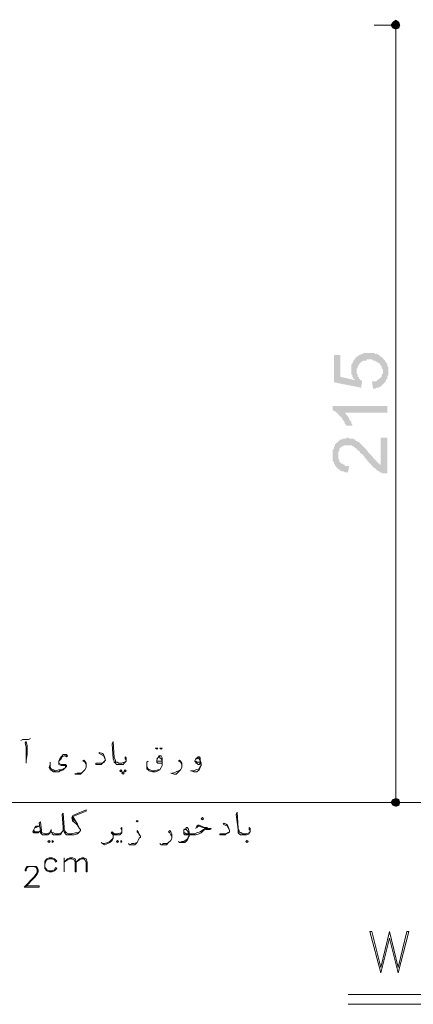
# Model space of a CAD drawing. Header units: metres. Extents: x 5.7 to 89.8, y 4 to 63.5.
# Tile 55 of 60: x 57.2 to 60.7, y 49.6 to 58.4. Entities that reach past the tile are written whole.
import ezdxf

# ---------------------------------------------------------------- set-up
doc = ezdxf.new("R2010")
doc.units = ezdxf.units.M
doc.header["$MEASUREMENT"] = 0
for name, color, linetype in [('PDF7_dim', 7, 'Continuous'), ('PDF7_Sym tip Door', 7, 'Continuous'), ('PDF7_textt', 7, 'Continuous')]:
    doc.layers.add(name, color=color, linetype=linetype)

msp = doc.modelspace()

# ---------------------------------------------------------------- hatches: boundary and pattern name
at = {"layer": 'PDF7_dim', "transparency": 33554559}
for points in [[(60.333, 55.0873), (60.3234, 55.1547), (60.333, 55.1547), (60.3427, 55.1547), (60.3523, 55.1547), (60.3523, 55.1547), (60.3619, 55.1547), (60.3716, 55.1643), (60.3716, 55.1643), (60.3812, 55.1643), (60.3812, 55.1739), (60.3908, 55.1739), (60.3908, 55.1836), (60.3908, 55.1836), (60.4005, 55.1836), (60.4005, 55.1932), (60.4101, 55.1932), (60.4101, 55.2028), (60.4101, 55.2125), (60.4101, 55.2125), (60.4197, 55.2221), (60.4197, 55.2317), (60.4197, 55.2317), (60.4197, 55.2414), (60.4197, 55.2414), (60.4197, 55.251), (60.4197, 55.2606), (60.4197, 55.2606), (60.4101, 55.2702), (60.4101, 55.2702), (60.4101, 55.2799), (60.4101, 55.2895), (60.4005, 55.2895), (60.4005, 55.2991), (60.4005, 55.2991), (60.3908, 55.3088), (60.3908, 55.3088), (60.3812, 55.3184), (60.3812, 55.3184), (60.3716, 55.3184), (60.3716, 55.328), (60.3619, 55.328), (60.3619, 55.328), (60.3523, 55.3377), (60.3523, 55.3377), (60.3427, 55.3377), (60.333, 55.3377), (60.333, 55.3377), (60.3234, 55.3473), (60.3138, 55.3473), (60.3042, 55.3473), (60.3042, 55.3473), (60.3042, 55.3473), (60.2945, 55.3473), (60.2849, 55.3473), (60.2753, 55.3473), (60.2753, 55.3377), (60.2656, 55.3377), (60.256, 55.3377), (60.256, 55.3377), (60.2464, 55.3377), (60.2367, 55.328), (60.2367, 55.328), (60.2271, 55.328), (60.2271, 55.3184), (60.2175, 55.3184), (60.2175, 55.3184), (60.2175, 55.3088), (60.2078, 55.3088), (60.2078, 55.2991), (60.2078, 55.2991), (60.1982, 55.2895), (60.1982, 55.2895), (60.1982, 55.2799), (60.1982, 55.2702), (60.1886, 55.2702), (60.1886, 55.2606), (60.1886, 55.251), (60.1886, 55.2414), (60.1886, 55.2414), (60.1886, 55.2317), (60.1886, 55.2317), (60.1886, 55.2221), (60.1982, 55.2125), (60.1982, 55.2125), (60.1982, 55.2028), (60.1982, 55.1932), (60.2078, 55.1932), (60.2078, 55.1932), (60.2078, 55.1836), (60.2078, 55.1739), (60.2175, 55.1739), (60.2175, 55.1643), (60.2271, 55.1643), (60.2271, 55.1643), (60.2367, 55.1547), (60.2367, 55.1547), (60.2271, 55.0969), (59.9863, 55.145), (59.9863, 55.3858), (60.0441, 55.3858), (60.0441, 55.1932), (60.1693, 55.1643), (60.1693, 55.1739), (60.1597, 55.1739), (60.1597, 55.1836), (60.1501, 55.1932), (60.1501, 55.1932), (60.1501, 55.2028), (60.1501, 55.2125), (60.1404, 55.2125), (60.1404, 55.2221), (60.1404, 55.2317), (60.1404, 55.2317), (60.1404, 55.2414), (60.1404, 55.251), (60.1404, 55.251), (60.1404, 55.2606), (60.1404, 55.2606), (60.1404, 55.2702), (60.1404, 55.2799), (60.1404, 55.2799), (60.1404, 55.2895), (60.1404, 55.2991), (60.1404, 55.2991), (60.1501, 55.3088), (60.1501, 55.3184), (60.1501, 55.3184), (60.1597, 55.328), (60.1597, 55.328), (60.1597, 55.3377), (60.1693, 55.3473), (60.1693, 55.3473), (60.1693, 55.3569), (60.1789, 55.3569), (60.1789, 55.3666), (60.1789, 55.3666), (60.1886, 55.3666), (60.1886, 55.3762), (60.1982, 55.3762), (60.1982, 55.3762), (60.2078, 55.3858), (60.2175, 55.3858), (60.2175, 55.3858), (60.2271, 55.3955), (60.2271, 55.3955), (60.2367, 55.3955), (60.2464, 55.3955), (60.2464, 55.4051), (60.256, 55.4051), (60.2656, 55.4051), (60.2656, 55.4051), (60.2753, 55.4051), (60.2849, 55.4051), (60.2849, 55.4051), (60.2945, 55.4051), (60.3042, 55.4051), (60.3042, 55.4051), (60.3138, 55.4051), (60.3234, 55.4051), (60.333, 55.4051), (60.333, 55.4051), (60.3427, 55.4051), (60.3523, 55.3955), (60.3523, 55.3955), (60.3619, 55.3955), (60.3619, 55.3955), (60.3716, 55.3955), (60.3812, 55.3858), (60.3812, 55.3858), (60.3908, 55.3858), (60.3908, 55.3762), (60.4005, 55.3762), (60.4101, 55.3666), (60.4101, 55.3666), (60.4101, 55.3666), (60.4197, 55.3569), (60.4197, 55.3569), (60.4294, 55.3473), (60.4294, 55.3473), (60.439, 55.3377), (60.439, 55.3377), (60.439, 55.328), (60.4486, 55.328), (60.4486, 55.3184), (60.4486, 55.3184), (60.4583, 55.3088), (60.4583, 55.2991), (60.4583, 55.2991), (60.4583, 55.2895), (60.4583, 55.2895), (60.4679, 55.2799), (60.4679, 55.2702), (60.4679, 55.2606), (60.4679, 55.2606), (60.4679, 55.251), (60.4679, 55.2414), (60.4679, 55.2414), (60.4679, 55.2317), (60.4679, 55.2317), (60.4679, 55.2221), (60.4679, 55.2125), (60.4679, 55.2028), (60.4583, 55.2028), (60.4583, 55.1932), (60.4583, 55.1836), (60.4583, 55.1836), (60.4583, 55.1739), (60.4486, 55.1739), (60.4486, 55.1643), (60.4486, 55.1547), (60.439, 55.1547), (60.439, 55.145), (60.439, 55.145), (60.4294, 55.1354), (60.4294, 55.1354), (60.4294, 55.1354), (60.4197, 55.1258), (60.4197, 55.1258), (60.4101, 55.1161), (60.4101, 55.1161), (60.4005, 55.1065), (60.3908, 55.1065), (60.3908, 55.1065), (60.3812, 55.0969), (60.3812, 55.0969), (60.3716, 55.0969), (60.3619, 55.0969), (60.3619, 55.0969), (60.3523, 55.0873), (60.3427, 55.0873), (60.3427, 55.0873), (60.333, 55.0873)], [(60.4583, 54.9332), (60.4583, 54.8754), (60.0826, 54.8754), (60.0826, 54.8754), (60.0923, 54.8657), (60.0923, 54.8657), (60.0923, 54.8561), (60.1019, 54.8561), (60.1019, 54.8465), (60.1115, 54.8465), (60.1115, 54.8368), (60.1212, 54.8272), (60.1212, 54.8272), (60.1212, 54.8176), (60.1212, 54.8176), (60.1308, 54.8079), (60.1308, 54.7983), (60.1404, 54.7983), (60.1404, 54.7887), (60.1404, 54.7791), (60.1404, 54.7791), (60.1501, 54.7694), (60.1501, 54.7694), (60.1501, 54.7598), (60.1501, 54.7598), (60.0923, 54.7598), (60.0923, 54.7694), (60.0923, 54.7694), (60.0826, 54.7791), (60.0826, 54.7791), (60.0826, 54.7887), (60.073, 54.7983), (60.073, 54.7983), (60.073, 54.8079), (60.0634, 54.8079), (60.0634, 54.8176), (60.0537, 54.8272), (60.0537, 54.8272), (60.0537, 54.8368), (60.0441, 54.8368), (60.0441, 54.8465), (60.0345, 54.8465), (60.0345, 54.8561), (60.0248, 54.8561), (60.0248, 54.8657), (60.0152, 54.8657), (60.0152, 54.8754), (60.0056, 54.8754), (60.0056, 54.885), (59.996, 54.885), (59.996, 54.885), (59.9863, 54.8946), (59.9863, 54.8946), (59.9767, 54.8946), (59.9767, 54.8946), (59.9767, 54.9332)], [(60.4005, 54.6538), (60.4583, 54.6538), (60.4583, 54.336), (60.4486, 54.336), (60.4486, 54.336), (60.439, 54.336), (60.4294, 54.336), (60.4294, 54.336), (60.4197, 54.336), (60.4197, 54.336), (60.4101, 54.336), (60.4101, 54.3457), (60.4005, 54.3457), (60.3908, 54.3457), (60.3908, 54.3553), (60.3812, 54.3553), (60.3812, 54.3553), (60.3716, 54.3649), (60.3619, 54.3649), (60.3619, 54.3745), (60.3523, 54.3745), (60.3523, 54.3745), (60.3523, 54.3842), (60.3427, 54.3842), (60.3427, 54.3842), (60.333, 54.3938), (60.333, 54.3938), (60.3234, 54.4034), (60.3234, 54.4034), (60.3138, 54.4131), (60.3138, 54.4131), (60.3138, 54.4227), (60.3042, 54.4227), (60.2945, 54.4323), (60.2945, 54.442), (60.2849, 54.442), (60.2849, 54.4516), (60.2753, 54.4516), (60.2753, 54.4612), (60.2656, 54.4709), (60.2656, 54.4709), (60.256, 54.4805), (60.256, 54.4901), (60.2464, 54.4901), (60.2464, 54.4998), (60.2367, 54.5094), (60.2271, 54.5094), (60.2271, 54.519), (60.2175, 54.519), (60.2175, 54.5286), (60.2175, 54.5286), (60.2078, 54.5383), (60.2078, 54.5383), (60.1982, 54.5383), (60.1982, 54.5479), (60.1886, 54.5479), (60.1886, 54.5479), (60.1886, 54.5575), (60.1789, 54.5575), (60.1789, 54.5575), (60.1693, 54.5672), (60.1693, 54.5672), (60.1597, 54.5768), (60.1501, 54.5768), (60.1501, 54.5768), (60.1404, 54.5864), (60.1308, 54.5864), (60.1308, 54.5864), (60.1212, 54.5864), (60.1212, 54.5864), (60.1115, 54.5864), (60.1115, 54.5864), (60.1019, 54.5864), (60.0923, 54.5864), (60.0826, 54.5864), (60.0826, 54.5864), (60.073, 54.5864), (60.073, 54.5768), (60.0634, 54.5768), (60.0537, 54.5768), (60.0537, 54.5672), (60.0441, 54.5672), (60.0441, 54.5672), (60.0441, 54.5575), (60.0345, 54.5575), (60.0345, 54.5479), (60.0345, 54.5383), (60.0345, 54.5383), (60.0248, 54.5286), (60.0248, 54.5286), (60.0248, 54.519), (60.0248, 54.5094), (60.0248, 54.4998), (60.0248, 54.4998), (60.0248, 54.4901), (60.0248, 54.4805), (60.0248, 54.4805), (60.0248, 54.4709), (60.0248, 54.4612), (60.0345, 54.4612), (60.0345, 54.4516), (60.0345, 54.442), (60.0345, 54.442), (60.0441, 54.4323), (60.0441, 54.4323), (60.0441, 54.4323), (60.0537, 54.4227), (60.0537, 54.4227), (60.0634, 54.4227), (60.073, 54.4131), (60.073, 54.4131), (60.0826, 54.4131), (60.0826, 54.4034), (60.0923, 54.4034), (60.1019, 54.4034), (60.1019, 54.4034), (60.1115, 54.4034), (60.1212, 54.4034), (60.1115, 54.3457), (60.1019, 54.3457), (60.1019, 54.3457), (60.0923, 54.3457), (60.0826, 54.3457), (60.0826, 54.3457), (60.073, 54.3553), (60.0634, 54.3553), (60.0634, 54.3553), (60.0537, 54.3553), (60.0441, 54.3649), (60.0441, 54.3649), (60.0345, 54.3649), (60.0345, 54.3745), (60.0248, 54.3745), (60.0248, 54.3745), (60.0152, 54.3842), (60.0152, 54.3842), (60.0056, 54.3938), (60.0056, 54.3938), (60.0056, 54.4034), (59.996, 54.4034), (59.996, 54.4131), (59.996, 54.4131), (59.9863, 54.4227), (59.9863, 54.4227), (59.9863, 54.4323), (59.9863, 54.442), (59.9767, 54.442), (59.9767, 54.4516), (59.9767, 54.4612), (59.9767, 54.4612), (59.9767, 54.4709), (59.9767, 54.4805), (59.9767, 54.4901), (59.9767, 54.4901), (59.9767, 54.4998), (59.9767, 54.5094), (59.9767, 54.5094), (59.9767, 54.519), (59.9767, 54.5286), (59.9767, 54.5383), (59.9767, 54.5383), (59.9767, 54.5479), (59.9863, 54.5575), (59.9863, 54.5575), (59.9863, 54.5672), (59.9863, 54.5768), (59.996, 54.5768), (59.996, 54.5864), (59.996, 54.5864), (59.996, 54.5961), (60.0056, 54.5961), (60.0056, 54.6057), (60.0152, 54.6057), (60.0152, 54.6057), (60.0152, 54.6153), (60.0248, 54.6153), (60.0248, 54.625), (60.0345, 54.625), (60.0345, 54.6346), (60.0441, 54.6346), (60.0537, 54.6346), (60.0537, 54.6346), (60.0634, 54.6442), (60.0634, 54.6442), (60.073, 54.6442), (60.0826, 54.6442), (60.0826, 54.6442), (60.0923, 54.6442), (60.1019, 54.6538), (60.1019, 54.6538), (60.1115, 54.6538), (60.1115, 54.6538), (60.1212, 54.6442), (60.1308, 54.6442), (60.1308, 54.6442), (60.1404, 54.6442), (60.1501, 54.6442), (60.1501, 54.6442), (60.1597, 54.6442), (60.1693, 54.6346), (60.1693, 54.6346), (60.1789, 54.6346), (60.1789, 54.625), (60.1886, 54.625), (60.1886, 54.625), (60.1982, 54.6153), (60.2078, 54.6153), (60.2078, 54.6153), (60.2175, 54.6057), (60.2175, 54.6057), (60.2271, 54.5961), (60.2271, 54.5961), (60.2271, 54.5961), (60.2367, 54.5864), (60.2367, 54.5864), (60.2464, 54.5768), (60.2464, 54.5768), (60.2464, 54.5768), (60.256, 54.5672), (60.256, 54.5672), (60.2656, 54.5575), (60.2656, 54.5575), (60.2753, 54.5479), (60.2753, 54.5383), (60.2849, 54.5383), (60.2849, 54.5286), (60.2945, 54.519), (60.3042, 54.519), (60.3042, 54.5094), (60.3042, 54.5094), (60.3138, 54.4998), (60.3234, 54.4901), (60.3234, 54.4901), (60.333, 54.4805), (60.333, 54.4709), (60.3427, 54.4709), (60.3427, 54.4612), (60.3523, 54.4612), (60.3523, 54.4516), (60.3619, 54.4516), (60.3619, 54.442), (60.3619, 54.442), (60.3716, 54.442), (60.3716, 54.442), (60.3716, 54.4323), (60.3812, 54.4323), (60.3812, 54.4227), (60.3908, 54.4227), (60.3908, 54.4131), (60.4005, 54.4131), (60.4005, 54.4131)]]:
    msp.add_hatch(color=256, dxfattribs=at).paths.add_polyline_path(points)

# ---------------------------------------------------------------- linework, layer by layer
at = {"layer": 'PDF7_dim', "lineweight": 20}
for points in [[(60.4871, 58.3137), (60.3427, 58.3137)], [(60.5353, 51.4563), (60.5353, 51.5044), (60.5353, 58.2367), (60.5353, 58.2752)], [(60.4871, 51.4178), (60.3427, 51.4178)]]:
    msp.add_lwpolyline(points, dxfattribs=at)
at = {"layer": 'PDF7_dim', "transparency": 33554559}
for points in [[(60.5353, 58.3619), (60.5064, 58.3426), (60.5353, 58.3137)], [(60.5642, 58.3426), (60.5353, 58.3137), (60.5353, 58.3619)], [(60.5064, 58.3426), (60.5353, 58.3137), (60.4871, 58.3137)], [(60.5353, 58.3137), (60.4871, 58.3137), (60.5064, 58.2848)], [(60.5064, 58.2848), (60.5353, 58.2752), (60.5353, 58.3137)], [(60.5738, 58.3137), (60.5642, 58.3426), (60.5353, 58.3137)], [(60.5353, 58.2752), (60.5353, 58.3137), (60.5642, 58.2848)], [(60.5353, 58.3137), (60.5642, 58.2848), (60.5738, 58.3137)], [(60.5353, 51.4563), (60.5353, 51.4178), (60.5064, 51.4467)], [(60.5642, 51.4467), (60.5353, 51.4563), (60.5353, 51.4178)], [(60.5353, 51.4178), (60.5064, 51.4467), (60.4871, 51.4178)], [(60.4871, 51.4178), (60.5064, 51.3889), (60.5353, 51.4178)], [(60.5064, 51.3889), (60.5353, 51.4178), (60.5353, 51.3792)], [(60.5353, 51.4178), (60.5738, 51.4178), (60.5642, 51.4467)], [(60.5353, 51.3792), (60.5642, 51.3889), (60.5353, 51.4178)], [(60.5642, 51.3889), (60.5353, 51.4178), (60.5738, 51.4178)]]:
    msp.add_solid(points, dxfattribs=at)
at = {"layer": 'PDF7_Sym tip Door', "lineweight": 18}
msp.add_lwpolyline([(60.7953, 51.4178), (60.7953, 58.3233), (63.3572, 58.3233), (63.3572, 51.4178), (56.7406, 51.4178)], dxfattribs=at)
at = {"layer": 'PDF7_Sym tip Door', "lineweight": 9}
msp.add_lwpolyline([(60.5546, 49.9057), (60.4775, 50.2139), (60.4005, 49.9057), (60.3042, 50.2717), (60.3234, 50.2717), (60.4005, 49.9538), (60.4775, 50.2717), (60.5546, 49.9538), (60.6316, 50.2717), (60.6509, 50.2717)], close=True, dxfattribs=at)
for points in [[(60.1115, 49.713), (64.0507, 49.713)], [(60.1115, 49.6264), (64.0507, 49.6264)]]:
    msp.add_lwpolyline(points, dxfattribs=at)
at = {"layer": 'PDF7_textt', "lineweight": 20}
for points in [[(57.2125, 51.9667), (57.2318, 51.9764), (57.2414, 51.9764), (57.2703, 51.9764), (57.28, 51.9764), (57.2992, 51.986)], [(57.2607, 51.7645), (57.2607, 51.7934), (57.2703, 51.8415), (57.2703, 51.9186), (57.2607, 51.9571), (57.2511, 51.9475), (57.2607, 51.909), (57.2607, 51.8608), (57.2607, 51.7934)], [(58.1468, 51.7838), (58.1468, 51.7934), (58.1371, 51.803), (58.1371, 51.8126), (58.1371, 51.8223), (58.1468, 51.8126), (58.1468, 51.803), (58.1468, 51.7934), (58.1468, 51.7838), (58.1371, 51.7741), (58.1275, 51.7645), (58.1179, 51.7549), (58.1082, 51.7549), (58.0793, 51.7549), (58.0601, 51.7549), (58.0505, 51.7645), (58.0408, 51.7741), (58.0408, 51.7838), (58.0312, 51.803), (58.0216, 51.9379), (58.0312, 51.9571), (58.0408, 51.8126), (58.0505, 51.7934), (58.0505, 51.7838), (58.0505, 51.7741), (58.0697, 51.7741), (58.0793, 51.7645), (58.1082, 51.7645), (58.1275, 51.7741), (58.1371, 51.7741)], [(57.617, 51.8319), (57.6074, 51.8319), (57.5978, 51.8319), (57.5785, 51.8223), (57.5689, 51.803), (57.5593, 51.7934), (57.5496, 51.7838), (57.5496, 51.7741), (57.5496, 51.7645), (57.5689, 51.7549), (57.5978, 51.7549), (57.6074, 51.7549), (57.617, 51.7452), (57.617, 51.7356), (57.6074, 51.726), (57.5978, 51.7163), (57.5882, 51.7067), (57.5689, 51.6971), (57.5593, 51.6971), (57.5496, 51.6874), (57.5304, 51.6874), (57.5207, 51.6874), (57.5015, 51.6874), (57.4918, 51.6971), (57.4726, 51.7067), (57.4726, 51.7163), (57.4629, 51.726), (57.4726, 51.7549), (57.4726, 51.7741)], [(57.6074, 51.8319), (57.617, 51.8223), (57.6267, 51.8319), (57.617, 51.8415), (57.6074, 51.8415), (57.5882, 51.8415), (57.5785, 51.8319), (57.5689, 51.8223), (57.5593, 51.803), (57.5496, 51.7838), (57.5496, 51.7741), (57.5496, 51.7645), (57.5496, 51.7549), (57.5689, 51.7452), (57.5882, 51.7452), (57.6074, 51.7452), (57.6074, 51.7356), (57.6074, 51.726), (57.5882, 51.7163), (57.5689, 51.7067), (57.5496, 51.7067), (57.5207, 51.6971), (57.5111, 51.6971), (57.5015, 51.7067), (57.4918, 51.7067), (57.4822, 51.7163), (57.4726, 51.726), (57.4726, 51.7356), (57.4726, 51.7549)], [(57.9638, 51.7934), (57.9541, 51.8126), (57.9445, 51.8319), (57.9252, 51.8415), (57.906, 51.8512), (57.906, 51.8608), (57.9349, 51.8512), (57.9445, 51.8415), (57.9541, 51.8223), (57.9638, 51.7934), (57.9541, 51.7838), (57.9541, 51.7741), (57.9349, 51.7645), (57.9252, 51.7549), (57.8867, 51.7549), (57.8771, 51.7549), (57.8771, 51.7645), (57.906, 51.7645), (57.9349, 51.7645), (57.9445, 51.7741), (57.9541, 51.7838)], [(58.4646, 51.7645), (58.4357, 51.7645), (58.4261, 51.7645), (58.4164, 51.7741), (58.4164, 51.7838), (58.4164, 51.7934), (58.4261, 51.8126), (58.4357, 51.8319), (58.4453, 51.8319), (58.455, 51.8319), (58.4646, 51.8126), (58.4646, 51.7934), (58.4646, 51.7741), (58.4646, 51.7549), (58.4646, 51.7452), (58.455, 51.726), (58.4453, 51.7067), (58.4261, 51.6971), (58.4068, 51.6874), (58.3875, 51.6874), (58.3779, 51.6874), (58.349, 51.6971), (58.3394, 51.7067), (58.3298, 51.7163), (58.3298, 51.7356), (58.3298, 51.7452), (58.3298, 51.7549), (58.3298, 51.7741), (58.3394, 51.7838)], [(58.4164, 51.803), (58.4261, 51.8126), (58.4357, 51.8223), (58.4453, 51.8223), (58.4453, 51.8126), (58.455, 51.803), (58.4646, 51.7934), (58.4646, 51.7549)], [(58.8017, 51.7645), (58.7921, 51.7549), (58.7824, 51.7549), (58.7728, 51.7645), (58.7632, 51.7645), (58.7632, 51.7741), (58.7535, 51.7838), (58.7632, 51.803), (58.7824, 51.8223), (58.7921, 51.8223), (58.8017, 51.8126), (58.8017, 51.7934), (58.8113, 51.7645), (58.8113, 51.7452), (58.8017, 51.726), (58.7921, 51.7067), (58.7728, 51.6874), (58.7439, 51.6874), (58.7246, 51.6971), (58.715, 51.6971)], [(58.7632, 51.803), (58.7728, 51.803), (58.7824, 51.8126), (58.7921, 51.803), (58.8017, 51.7838), (58.8017, 51.7741), (58.8113, 51.7452), (58.8017, 51.7356), (58.7921, 51.7163), (58.7632, 51.7067), (58.7439, 51.6971), (58.7246, 51.6971)], [(57.7904, 51.7452), (57.7904, 51.7549), (57.7808, 51.7741), (57.7615, 51.7838), (57.7711, 51.7934), (57.7808, 51.7838), (57.7904, 51.7645), (57.7904, 51.7452), (57.7904, 51.7356), (57.7904, 51.726), (57.7808, 51.7067), (57.7615, 51.6874), (57.7423, 51.6682), (57.723, 51.6682), (57.6941, 51.6682), (57.6941, 51.6778)], [(57.7037, 51.6682), (57.7134, 51.6778), (57.7423, 51.6778), (57.7615, 51.6874), (57.7808, 51.7067), (57.7904, 51.726)], [(58.455, 51.726), (58.4453, 51.7067), (58.4261, 51.7067), (58.3972, 51.6971), (58.3779, 51.6971), (58.3587, 51.7067), (58.3394, 51.7163), (58.3298, 51.7356), (58.3298, 51.7549)], [(58.4646, 51.7838), (58.4357, 51.7838), (58.4261, 51.7838), (58.4164, 51.7838), (58.4164, 51.7934)], [(58.638, 51.7452), (58.638, 51.7549), (58.6283, 51.7741), (58.6091, 51.7838), (58.6187, 51.7934), (58.6283, 51.7838), (58.638, 51.7645), (58.638, 51.7549), (58.638, 51.7452), (58.638, 51.726), (58.6283, 51.7067), (58.6091, 51.6874), (58.5898, 51.6682), (58.5705, 51.6682), (58.5416, 51.6778)], [(58.5513, 51.6778), (58.5609, 51.6778), (58.5898, 51.6874), (58.6091, 51.6971), (58.6283, 51.7067), (58.638, 51.726)], [(58.8017, 51.7741), (58.7921, 51.7741), (58.7824, 51.7741), (58.7728, 51.7741), (58.7632, 51.7838)], [(57.7326, 51.1577), (57.7134, 51.1481), (57.6941, 51.1481), (57.6652, 51.1385), (57.6459, 51.1385), (57.6363, 51.1385), (57.617, 51.1481), (57.6074, 51.1577), (57.5978, 51.177), (57.5978, 51.1962), (57.5882, 51.3215), (57.5785, 51.3118), (57.5882, 51.1962), (57.5882, 51.177), (57.5978, 51.1577), (57.6074, 51.1385), (57.617, 51.1288), (57.6363, 51.1288), (57.6459, 51.1288), (57.6652, 51.1288), (57.6845, 51.1288), (57.7134, 51.1385), (57.723, 51.1481), (57.7326, 51.1577), (57.7423, 51.1674), (57.7423, 51.177), (57.7326, 51.1866), (57.7134, 51.2251), (57.6748, 51.2926), (57.7904, 51.3407), (57.7904, 51.3503), (57.6748, 51.3022), (57.6652, 51.2829), (57.6748, 51.2444), (57.6748, 51.2926)], [(59.2447, 51.1577), (59.2447, 51.1674), (59.2351, 51.177), (59.2351, 51.1866), (59.2351, 51.1962), (59.2447, 51.1866), (59.2447, 51.177), (59.2447, 51.1674), (59.2447, 51.1577), (59.2351, 51.1481), (59.2351, 51.1385), (59.2158, 51.1288), (59.2062, 51.1288), (59.1773, 51.1288), (59.158, 51.1288), (59.1484, 51.1385), (59.1388, 51.1481), (59.1388, 51.1577), (59.1388, 51.177), (59.1195, 51.3118), (59.1291, 51.3311), (59.1388, 51.1866), (59.1484, 51.1674), (59.1484, 51.1577), (59.158, 51.1481), (59.1677, 51.1481), (59.1773, 51.1385), (59.2062, 51.1385), (59.2351, 51.1481)], [(57.5882, 51.1962), (57.5882, 51.1674), (57.5785, 51.1577), (57.5689, 51.1385), (57.5593, 51.1288), (57.54, 51.1288), (57.5207, 51.1288), (57.5015, 51.1288), (57.4918, 51.1385), (57.4918, 51.1481), (57.4822, 51.1577), (57.4822, 51.177), (57.4726, 51.1577), (57.4726, 51.1481), (57.4629, 51.1385), (57.4533, 51.1288), (57.4437, 51.1288), (57.4244, 51.1288), (57.4052, 51.1288), (57.3955, 51.1385), (57.3859, 51.1481), (57.3859, 51.1674), (57.3763, 51.2348), (57.3859, 51.2444), (57.3955, 51.1674), (57.3955, 51.1577), (57.3955, 51.1481), (57.4052, 51.1481), (57.4244, 51.1385), (57.4437, 51.1385), (57.4629, 51.1481), (57.4726, 51.1481), (57.4726, 51.1577)], [(57.6748, 51.2733), (57.7037, 51.2444)], [(57.6748, 51.254), (57.7134, 51.2155), (57.7326, 51.1866)], [(58.1082, 51.1577), (58.1082, 51.1674), (58.1082, 51.177), (58.0986, 51.1866), (58.1082, 51.1962), (58.1082, 51.1866), (58.1082, 51.177), (58.1082, 51.1674), (58.1082, 51.1577), (58.1082, 51.1481), (58.0986, 51.1385), (58.089, 51.1288), (58.0697, 51.1288), (58.0505, 51.1288), (58.0408, 51.1288), (58.0312, 51.1288), (58.0312, 51.1192), (58.0312, 51.0999), (58.0216, 51.0807), (58.0023, 51.0614), (57.983, 51.0518), (57.9541, 51.0421), (57.9349, 51.0518), (57.9252, 51.0614)], [(58.7632, 51.1866), (58.7728, 51.2059), (58.7824, 51.2155), (58.7921, 51.2155), (58.8402, 51.1962), (58.8595, 51.1962), (58.8691, 51.1866), (58.898, 51.1866), (58.8884, 51.177), (58.8691, 51.177), (58.8498, 51.177), (58.8306, 51.1674), (58.8113, 51.1481), (58.7921, 51.1385), (58.7632, 51.1288), (58.7246, 51.1288), (58.6765, 51.1288), (58.6668, 51.1288), (58.6572, 51.1385), (58.6572, 51.1481), (58.6572, 51.1577), (58.6572, 51.177), (58.6765, 51.1866), (58.6765, 51.1962), (58.6861, 51.1962), (58.6957, 51.1866), (58.7054, 51.1577), (58.7054, 51.1385), (58.7054, 51.1192), (58.6957, 51.0999), (58.6861, 51.0807), (58.6668, 51.0614), (58.638, 51.0614), (58.6187, 51.0614), (58.6091, 51.071)], [(58.6572, 51.1577), (58.6572, 51.1481), (58.6668, 51.1481), (58.6765, 51.1385), (58.7246, 51.1385), (58.7535, 51.1385), (58.7728, 51.1481), (58.8017, 51.1577), (58.8306, 51.177), (58.8498, 51.1866), (58.8691, 51.1866), (58.8498, 51.1866), (58.7921, 51.2059), (58.7824, 51.2059), (58.7728, 51.1962)], [(59.0617, 51.1674), (59.0521, 51.1866), (59.0425, 51.2059), (59.0232, 51.2155), (59.0039, 51.2251), (59.0136, 51.2348), (59.0328, 51.2251), (59.0425, 51.2155), (59.0521, 51.1962), (59.0617, 51.1674), (59.0617, 51.1577), (59.0521, 51.1481), (59.0328, 51.1385), (59.0232, 51.1288), (58.9943, 51.1288), (58.975, 51.1288), (58.975, 51.1385), (59.0039, 51.1385), (59.0328, 51.1385), (59.0425, 51.1481), (59.0617, 51.1577)], [(57.357, 51.1481), (57.3281, 51.1577)], [(57.5785, 51.1577), (57.5689, 51.1481), (57.5496, 51.1385), (57.54, 51.1385), (57.5207, 51.1385), (57.5015, 51.1481), (57.4918, 51.1481), (57.4822, 51.1577)], [(58.0312, 51.1192), (58.0312, 51.1288), (58.0216, 51.1385), (58.0119, 51.1481), (58.0216, 51.1577), (58.0312, 51.1481), (58.0408, 51.1385), (58.0505, 51.1385), (58.0697, 51.1385), (58.0986, 51.1481), (58.1082, 51.1481)], [(58.0408, 51.1385), (58.0312, 51.1385), (58.0216, 51.1481)], [(58.272, 51.1192), (58.2623, 51.1288), (58.2527, 51.1481), (58.2431, 51.1577), (58.2431, 51.1674), (58.2527, 51.1577), (58.2623, 51.1385), (58.272, 51.1192), (58.272, 51.1096), (58.2623, 51.0999), (58.2527, 51.0807), (58.2431, 51.0614), (58.2238, 51.0421), (58.1949, 51.0421), (58.1757, 51.0421), (58.166, 51.0518)], [(58.5513, 51.1192), (58.5416, 51.1288), (58.532, 51.1481), (58.5224, 51.1577), (58.532, 51.1674), (58.5416, 51.1577), (58.5513, 51.1385), (58.5513, 51.1192), (58.5513, 51.1096), (58.5513, 51.0999), (58.5416, 51.0807), (58.5224, 51.0614), (58.5031, 51.0421), (58.4839, 51.0421), (58.455, 51.0421), (58.4453, 51.0518)], [(58.6572, 51.177), (58.6668, 51.177), (58.6765, 51.177), (58.6861, 51.1674), (58.6957, 51.1577), (58.6957, 51.1481), (58.7054, 51.1192), (58.6957, 51.1096), (58.6861, 51.0903), (58.6572, 51.071), (58.638, 51.071), (58.6187, 51.0614)], [(57.9349, 51.0518), (57.9541, 51.0518), (57.983, 51.0614), (58.0023, 51.071), (58.0216, 51.0903), (58.0312, 51.0999)], [(58.1757, 51.0421), (58.1949, 51.0518), (58.2142, 51.0518), (58.2431, 51.0614), (58.2527, 51.0807), (58.2623, 51.0999)], [(58.4646, 51.0421), (58.4742, 51.0518), (58.5031, 51.0518), (58.5224, 51.0614), (58.5416, 51.0807), (58.5513, 51.0999)]]:
    msp.add_lwpolyline(points, dxfattribs=at)
for points in [[(58.4164, 51.8897), (58.4261, 51.8993), (58.4164, 51.8993), (58.4068, 51.8993)], [(58.455, 51.8897), (58.4646, 51.8993), (58.455, 51.8993), (58.4453, 51.8993)], [(58.0986, 51.7067), (58.1082, 51.6971), (58.0986, 51.6874), (58.089, 51.6971)], [(58.1179, 51.6874), (58.1275, 51.6778), (58.1179, 51.6682), (58.1082, 51.6778)], [(58.1371, 51.7067), (58.1468, 51.6971), (58.1371, 51.6874), (58.1275, 51.6971)], [(58.8209, 51.2637), (58.8306, 51.2733), (58.8209, 51.2829), (58.8113, 51.2733)], [(57.3859, 51.1674), (57.3666, 51.1481), (57.357, 51.1481), (57.3281, 51.1481), (57.3185, 51.1577), (57.3281, 51.177), (57.3377, 51.1962), (57.3474, 51.2059), (57.357, 51.2059), (57.3763, 51.2059), (57.3474, 51.1962), (57.3377, 51.1962), (57.3281, 51.177), (57.3281, 51.1674), (57.3377, 51.1577), (57.3763, 51.1577)], [(58.2431, 51.2444), (58.2527, 51.254), (58.2431, 51.254), (58.2334, 51.254)], [(57.4629, 51.0807), (57.4726, 51.071), (57.4629, 51.0614), (57.4533, 51.071)], [(57.4918, 51.0807), (57.5015, 51.071), (57.4918, 51.0614), (57.4918, 51.071)], [(58.0697, 51.0807), (58.0793, 51.071), (58.0697, 51.0614), (58.0601, 51.071)], [(58.0986, 51.0807), (58.1082, 51.071), (58.0986, 51.0614), (58.0986, 51.071)], [(59.2158, 51.0614), (59.2255, 51.071), (59.2158, 51.0807), (59.2062, 51.071)]]:
    msp.add_lwpolyline(points, close=True, dxfattribs=at)
at = {"layer": 'PDF7_textt', "lineweight": 9}
for points in [[(57.2511, 50.6762), (57.3763, 50.6762), (57.3763, 50.6665), (57.2414, 50.6665), (57.3281, 50.7532), (57.3474, 50.7821), (57.357, 50.8014), (57.357, 50.8206), (57.3474, 50.8399), (57.3281, 50.8495), (57.2896, 50.8495), (57.2703, 50.8399), (57.2607, 50.8206), (57.2607, 50.811), (57.2511, 50.811), (57.2511, 50.8206), (57.2607, 50.8399), (57.2703, 50.8495), (57.2896, 50.8495), (57.3281, 50.8495), (57.3474, 50.8495), (57.357, 50.8399), (57.3666, 50.8206), (57.3666, 50.8014), (57.357, 50.7821), (57.3377, 50.7532), (57.2511, 50.6665)], [(57.5978, 50.8014), (57.5978, 50.9266), (57.5978, 50.8014)]]:
    msp.add_lwpolyline(points, dxfattribs=at)
for points in [[(57.5304, 50.8303), (57.5207, 50.8399), (57.5111, 50.8206), (57.4918, 50.811), (57.4629, 50.811), (57.4437, 50.8206), (57.4341, 50.8303), (57.4244, 50.8495), (57.4244, 50.8688), (57.4341, 50.8977), (57.4437, 50.9073), (57.4629, 50.9169), (57.4918, 50.9169), (57.5111, 50.9073), (57.5207, 50.8881), (57.5304, 50.8977), (57.5111, 50.9169), (57.4918, 50.9266), (57.4629, 50.9266), (57.4437, 50.9169), (57.4244, 50.8977), (57.4244, 50.8688), (57.4244, 50.8495), (57.4244, 50.8303), (57.4437, 50.811), (57.4629, 50.8014), (57.4918, 50.8014), (57.5111, 50.811)], [(57.7037, 50.8014), (57.6941, 50.8014), (57.6941, 50.8881), (57.6845, 50.9073), (57.6652, 50.9169), (57.6459, 50.9169), (57.6267, 50.9073), (57.5978, 50.8881), (57.6267, 50.9169), (57.6459, 50.9266), (57.6748, 50.9266), (57.6941, 50.9169), (57.7037, 50.8881)], [(57.8, 50.8014), (57.7904, 50.8014), (57.7904, 50.8881), (57.7808, 50.9073), (57.7711, 50.9169), (57.7519, 50.9169), (57.7326, 50.9073), (57.7037, 50.8881), (57.7326, 50.9169), (57.7519, 50.9266), (57.7711, 50.9266), (57.7904, 50.9169), (57.8, 50.8881)]]:
    msp.add_lwpolyline(points, close=True, dxfattribs=at)

doc.saveas('drawing.dxf')
